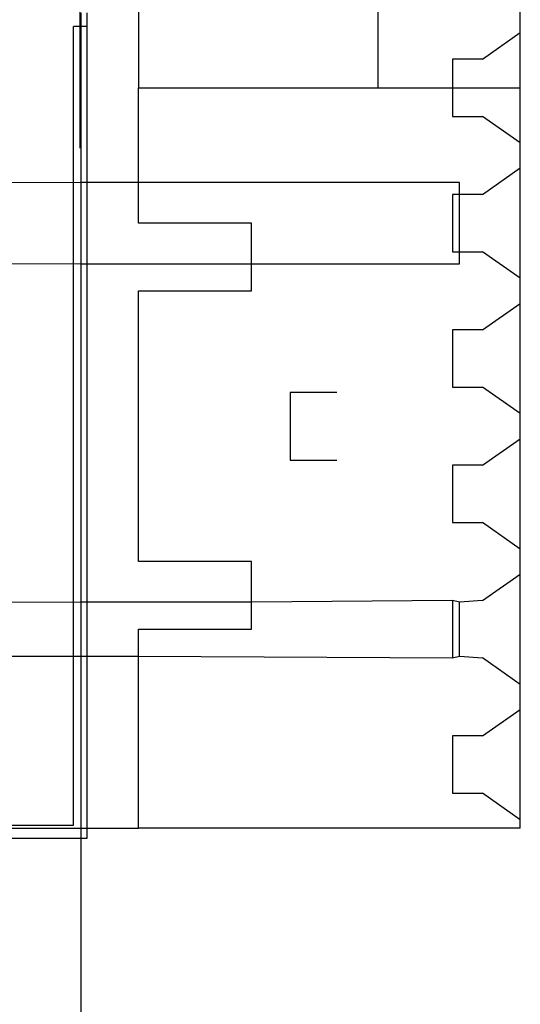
# Model space of a CAD drawing. Extents: x -270 to 272, y -152 to 146.
# Tile 72 of 256: x 167.57 to 174.97, y -38.42 to -23.87. Entities that reach past the tile are written whole.
import ezdxf

# ---------------------------------------------------------------- set-up
doc = ezdxf.new("R2010")
doc.units = 0
doc.layers.get('0').update_dxf_attribs({"linetype": 'CONTINUOUS'})

msp = doc.modelspace()

# ---------------------------------------------------------------- linework, layer by layer
for p, q in [((168.468, -25.775), (168.468, -15.875)), ((169.328, -22.881), (169.328, -24.881)), ((172.868, -24.881), (172.868, -22.881)), ((174.968, -24.066), (174.968, -23.696)), ((168.481, -26.281), (168.481, -23.775)), ((168.568, -23.775), (168.568, -26.281)), ((168.568, -23.975), (168.368, -23.975)), ((168.368, -35.775), (168.368, -23.975)), ((174.408, -24.456), (174.968, -24.066)), ((174.968, -24.881), (174.968, -24.066)), ((174.408, -24.456), (173.968, -24.456)), ((173.968, -24.456), (173.968, -24.881)), ((169.328, -24.881), (172.868, -24.881)), ((169.328, -26.281), (169.328, -24.881)), ((172.868, -24.881), (173.968, -24.881)), ((173.968, -24.881), (173.968, -25.306)), ((173.968, -24.881), (174.968, -24.881)), ((174.968, -25.696), (174.968, -24.881)), ((173.968, -25.306), (174.408, -25.306)), ((174.968, -25.696), (174.408, -25.306)), ((174.968, -26.066), (174.968, -25.696)), ((174.408, -26.456), (174.968, -26.066)), ((174.968, -27.696), (174.968, -26.066)), ((168.481, -26.281), (167.014, -26.289)), ((168.568, -26.281), (168.481, -26.281)), ((168.481, -27.481), (168.481, -26.281)), ((169.328, -26.281), (168.568, -26.281)), ((168.568, -26.281), (168.568, -27.481)), ((169.328, -26.881), (169.328, -26.281)), ((174.068, -26.281), (169.328, -26.281)), ((174.068, -26.456), (174.068, -26.281)), ((173.968, -26.456), (173.968, -27.306)), ((174.068, -26.456), (173.968, -26.456)), ((174.408, -26.456), (174.068, -26.456)), ((174.068, -27.306), (174.068, -26.456)), ((170.998, -26.881), (169.328, -26.881)), ((170.998, -27.481), (170.998, -26.881)), ((173.968, -27.306), (174.068, -27.306)), ((174.068, -27.481), (174.068, -27.306)), ((174.068, -27.306), (174.408, -27.306)), ((174.968, -27.696), (174.408, -27.306)), ((165.468, -27.475), (168.481, -27.481)), ((168.481, -27.481), (168.568, -27.481)), ((168.481, -32.481), (168.481, -27.481)), ((168.568, -27.481), (168.568, -32.481)), ((168.568, -27.481), (170.998, -27.481)), ((170.998, -27.881), (170.998, -27.481)), ((170.998, -27.481), (174.068, -27.481)), ((174.968, -28.066), (174.968, -27.696)), ((169.328, -31.881), (169.328, -27.881)), ((169.328, -27.881), (170.998, -27.881)), ((174.408, -28.456), (174.968, -28.066)), ((174.968, -29.696), (174.968, -28.066)), ((173.968, -28.456), (173.968, -29.306)), ((174.408, -28.456), (173.968, -28.456)), ((171.568, -29.381), (171.568, -30.381)), ((172.258, -29.381), (171.568, -29.381)), ((173.968, -29.306), (174.408, -29.306)), ((174.968, -29.696), (174.408, -29.306)), ((174.968, -30.066), (174.968, -29.696)), ((174.408, -30.456), (174.968, -30.066)), ((174.968, -31.696), (174.968, -30.066)), ((171.568, -30.381), (172.258, -30.381)), ((173.968, -30.456), (173.968, -31.306)), ((174.408, -30.456), (173.968, -30.456)), ((173.968, -31.306), (174.408, -31.306)), ((174.968, -31.696), (174.408, -31.306)), ((174.968, -32.066), (174.968, -31.696)), ((170.998, -31.881), (169.328, -31.881)), ((170.998, -32.481), (170.998, -31.881)), ((174.408, -32.456), (174.968, -32.066)), ((174.968, -33.696), (174.968, -32.066)), ((168.481, -32.481), (166.268, -32.489)), ((168.568, -32.481), (168.481, -32.481)), ((168.481, -33.281), (168.481, -32.481)), ((168.568, -32.481), (168.568, -33.281)), ((170.998, -32.481), (168.568, -32.481)), ((173.968, -32.456), (170.998, -32.481)), ((170.998, -32.881), (170.998, -32.481)), ((173.968, -32.456), (173.968, -33.306)), ((174.068, -32.481), (173.968, -32.456)), ((174.408, -32.456), (174.068, -32.481)), ((174.068, -33.281), (174.068, -32.481)), ((169.328, -32.881), (170.998, -32.881)), ((169.328, -33.281), (169.328, -32.881)), ((166.939, -33.281), (168.481, -33.281)), ((168.481, -35.821), (168.481, -33.281)), ((168.481, -33.281), (168.568, -33.281)), ((168.568, -33.281), (168.568, -35.821)), ((168.568, -33.281), (169.328, -33.281)), ((169.328, -35.821), (169.328, -33.281)), ((169.328, -33.281), (173.968, -33.306)), ((173.968, -33.306), (174.068, -33.281)), ((174.068, -33.281), (174.408, -33.306)), ((174.968, -33.696), (174.408, -33.306)), ((174.968, -34.066), (174.968, -33.696)), ((174.408, -34.456), (174.968, -34.066)), ((174.968, -35.696), (174.968, -34.066)), ((173.968, -34.456), (173.968, -35.306)), ((174.408, -34.456), (173.968, -34.456)), ((173.968, -35.306), (174.408, -35.306)), ((174.968, -35.696), (174.408, -35.306)), ((154.568, -35.775), (168.368, -35.775)), ((174.968, -35.821), (174.968, -35.696)), ((163.768, -35.821), (168.481, -35.821)), ((168.481, -35.975), (168.481, -35.821)), ((168.481, -35.821), (168.568, -35.821)), ((168.568, -35.821), (168.568, -35.975)), ((168.568, -35.821), (169.328, -35.821)), ((174.968, -35.821), (169.328, -35.821)), ((168.481, -35.975), (154.368, -35.975)), ((168.568, -35.975), (168.481, -35.975)), ((168.481, -112.375), (168.481, -35.975))]:
    msp.add_line(p, q)

doc.saveas('drawing.dxf')
